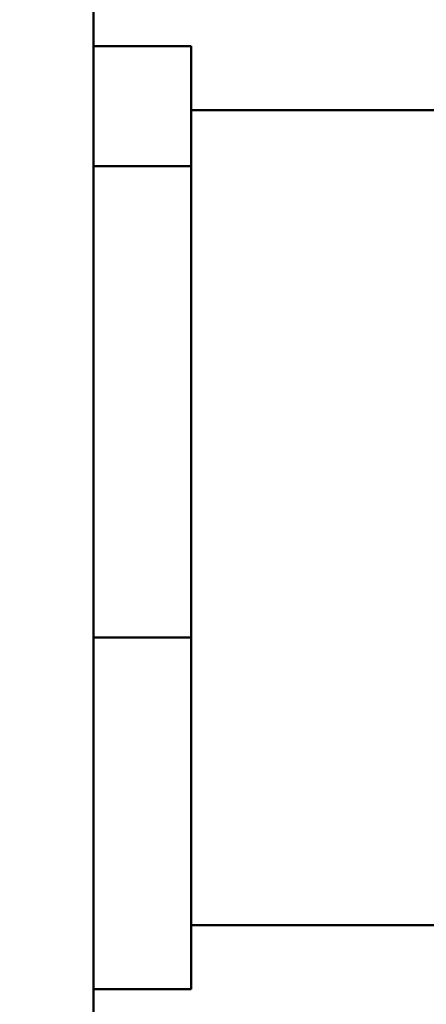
# Model space of a CAD drawing. Header units: inches. Extents: x 1 to 203, y 4 to 128.
# Tile 111 of 137: x 65.093 to 66.051, y 94.98 to 97.3. Entities that reach past the tile are written whole.
import ezdxf

# ---------------------------------------------------------------- set-up
doc = ezdxf.new("R2010")
doc.units = ezdxf.units.IN
doc.header["$LTSCALE"] = 6
doc.header["$MEASUREMENT"] = 0
doc.layers.add('Dimension (ANSI)', color=7, linetype='Continuous', lineweight=25)
doc.layers.add('Visible (ANSI)', color=7, linetype='Continuous', lineweight=50)
doc.styles.add('Note Text (ANSI)', font='tahoma.ttf')
doc.dimstyles.new('Default (ANSI)', dxfattribs={"dimscale": 6, "dimtxt": 0.12, "dimasz": 0.098425, "dimexe": 0.125, "dimexo": 0.0625, "dimgap": 0.031496, "dimtad": 0, "dimtih": 1, "dimtoh": 1, "dimrnd": 1e-08, "dimzin": 4, "dimdsep": 46, "dimtxsty": 'Note Text (ANSI)', "dimcen": 0.09, "dimdle": 0.393701, "dimclrd": 256, "dimclre": 256, "dimclrt": 256, "dimadec": 0, "dimazin": 1, "dimtfac": 1, "dimtofl": 0, "dimtmove": 0, "dimatfit": 3, "dimfxl": 1, "dimtolj": 1, "dimtzin": 4, "dimlwd": -1, "dimlwe": -1, "dimarcsym": 0})

# ---------------------------------------------------------------- blocks, each defined once
blk = doc.blocks.new('*D13')
at = {"layer": 'Defpoints', "color": 0, "transparency": 16777216}
for p in [(73.9203, 95.8946), (40.7648, 48.9276), (73.9203, 36.6441)]:
    blk.add_point(p, dxfattribs=at)
at = {"layer": 'Dimension (ANSI)', "transparency": 16777216}
for p, q in [((73.9203, 95.5196), (73.9203, 35.8941)), ((40.7648, 48.5526), (40.7648, 35.8941)), ((41.3554, 36.6441), (55.9622, 36.6441)), ((73.3298, 36.6441), (58.723, 36.6441))]:
    blk.add_line(p, q, dxfattribs=at)
for points in [[(41.3554, 36.7425), (41.3554, 36.5457), (40.7648, 36.6441)], [(73.3298, 36.7425), (73.3298, 36.5457), (73.9203, 36.6441)]]:
    blk.add_solid(points, dxfattribs=at)
at = {"layer": 'Dimension (ANSI)', "transparency": 16777216, "insert": (56.1511, 37.0191), "char_height": 0.72, "attachment_point": 1, "style": 'Note Text (ANSI)'}
blk.add_mtext('\\A1;33.16', dxfattribs=at)

msp = doc.modelspace()

# ---------------------------------------------------------------- linework, layer by layer
at = {"layer": 'Visible (ANSI)'}
for p, q in [((65.2669, 45.9391), (65.2669, 118.1889)), ((65.4968, 97.2374), (65.2669, 97.2374)), ((65.4968, 97.2374), (65.4968, 96.9548)), ((66.0768, 97.0865), (65.4968, 97.0865)), ((65.4968, 96.9548), (65.2669, 96.9548)), ((65.4968, 96.9548), (65.4968, 95.8439)), ((65.4968, 95.8439), (65.2669, 95.8439)), ((65.4968, 95.8439), (65.4968, 95.0156)), ((66.0768, 95.1665), (65.4968, 95.1665)), ((65.4968, 95.0156), (65.2669, 95.0156))]:
    msp.add_line(p, q, dxfattribs=at)

# ---------------------------------------------------------------- dimensions: what is measured, and where the dimension line sits
at = {"layer": 'Dimension (ANSI)'}
dim = msp.add_linear_dim(base=(73.9203, 36.6441), p1=(40.7648, 48.9276), p2=(73.9203, 95.8946), angle=180, dimstyle='Default (ANSI)', override={"dimgap": 0.031496, "dimtih": 0, "dimtoh": 0, "dimdec": 2, "dimtol": 0, "dimlim": 0, "dimtp": 0, "dimtm": 0, "dimtdec": 2, "dimatfit": 1}, dxfattribs=at)
dim.commit()
dim.dimension.update_dxf_attribs({"geometry": '*D13', "text_midpoint": (57.3426, 36.6441), "dimtype": 160})

doc.saveas('drawing.dxf')
